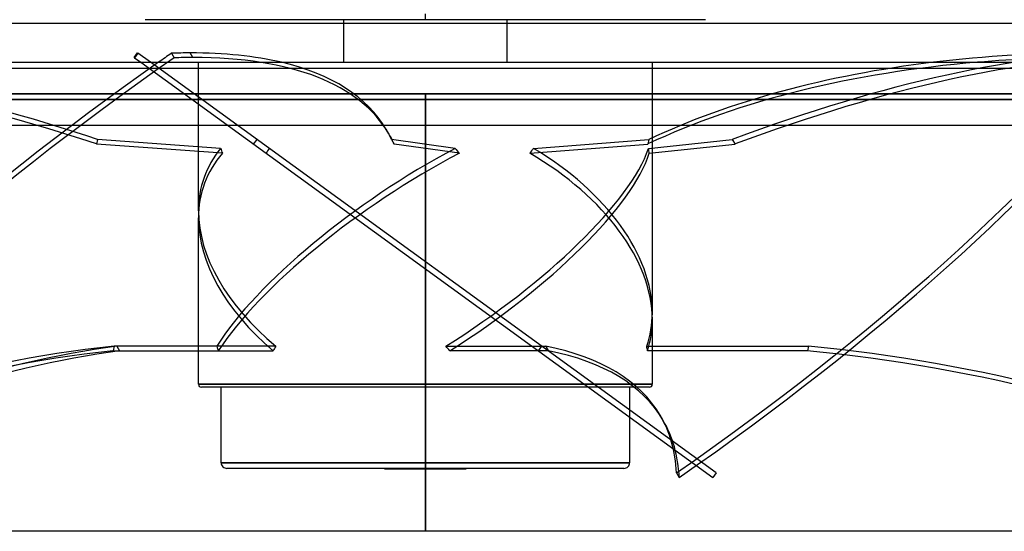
# Model space of a CAD drawing. Header units: millimetres. Extents: x -215 to 215, y -82 to 97.
# Tile 23 of 73: x -71 to 101, y -82 to 7. Entities that reach past the tile are written whole.
import ezdxf

# ---------------------------------------------------------------- set-up
doc = ezdxf.new("R2010")
doc.units = ezdxf.units.MM
doc.layers.add('MAIN-1', color=7, linetype='Continuous')
doc.layers.add('MAIN-2', color=7, linetype='Continuous')

msp = doc.modelspace()

# ---------------------------------------------------------------- linework, layer by layer
at = {"layer": 'MAIN-1'}
for p, q in [((-119.88, 6.82), (119.88, 6.82)), ((-14.27, 6.82), (-14.27, 0)), ((14.27, 0), (14.27, 6.82)), ((-195, 0), (195, 0)), ((-50.85, 0.83), (-50.26, 1.64)), ((-50.78, 0.77), (-50.85, 0.83)), ((-50.19, 1.58), (-50.78, 0.77)), ((-50.78, 0.77), (-49.71, 0)), ((-50.26, 1.64), (-50.19, 1.58)), ((-48.01, 0), (-50.19, 1.58)), ((-195, -11), (195, -11)), ((0, -11), (0, -82)), ((0, -82), (-159.5, -82)), ((159.5, -82), (0, -82))]:
    msp.add_line(p, q, dxfattribs=at)
for centre, major_axis, ratio, start_param, end_param in [((27.71, -35.1), (-174.08, -102.32), 0.345492, -1.353566, -1.339582), ((-148.94, -95.26), (-142.11, -83.53), 0.345492, -2.610203, -2.576986), ((-148.94, -95.26), (-142.11, -83.53), 0.345492, -2.794198, -2.610203), ((157.9, -95.26), (-160.84, 36.11), 0.559017, -1.188892, -1.004896), ((157.71, -96.06), (160.84, -36.11), 0.559017, 1.952701, 2.083405)]:
    msp.add_ellipse(centre, major_axis=major_axis, ratio=ratio, start_param=start_param, end_param=end_param, dxfattribs=at)
at = {"layer": 'MAIN-2'}
for p, q in [((0, 7.45), (-48.93, 7.45)), ((-14.27, 7.45), (-14.27, 6.82)), ((0, 7.45), (0, 8.45)), ((48.93, 7.45), (0, 7.45)), ((14.27, 6.82), (14.27, 7.45)), ((-44.33, 1.58), (-43.85, 0.77)), ((-40.58, 0.83), (-41.05, 1.64)), ((-39.62, -25.99), (-39.62, 0)), ((-194, -1), (194, -1)), ((-49.71, 0), (50.19, -72.58)), ((50.78, -71.77), (-48.01, 0)), ((39.62, 0), (39.62, -43.78)), ((0, -6.5), (-159.5, -6.5)), ((-159.5, -6.5), (0, -6.5)), ((0, -5.5), (-158.5, -5.5)), ((-158.5, -5.5), (0, -5.5)), ((0, -82), (0, -5.5)), ((0, -5.5), (0, -82)), ((0, -5.5), (158.5, -5.5)), ((158.5, -5.5), (0, -5.5)), ((0, -6.5), (0, -11)), ((0, -82), (0, -6.5)), ((0, -6.5), (159.5, -6.5)), ((159.5, -6.5), (0, -6.5)), ((-6.36, -12.53), (-6.83, -11.73)), ((-57.24, -13.48), (-57.43, -14.29)), ((-35.76, -15.06), (-57.24, -13.48)), ((-29.46, -13.48), (-30.05, -14.29)), ((5.19, -15.06), (-5.92, -13.48)), ((-5.92, -13.48), (-5.44, -14.29)), ((18.89, -15.06), (39.04, -13.48)), ((39.04, -13.48), (38.85, -14.29)), ((38.96, -15.06), (53.59, -13.48)), ((53.59, -13.48), (54.06, -14.29)), ((-35.43, -15.9), (-57.43, -14.29)), ((5.93, -15.9), (-5.44, -14.29)), ((18.23, -15.9), (38.85, -14.29)), ((39.09, -15.9), (54.06, -14.29)), ((-39.62, -56.3), (-39.62, -27.22)), ((39.62, -45.01), (39.62, -56.3)), ((-54.33, -49.63), (-54.51, -50.44)), ((-26.09, -49.63), (-54.33, -49.63)), ((-36.42, -49.63), (-53.87, -49.63)), ((-53.87, -49.63), (-53.4, -50.44)), ((3.58, -49.63), (21.03, -49.63)), ((20.3, -49.63), (19.71, -50.44)), ((20.3, -49.63), (20.3, -49.63)), ((21.03, -49.63), (21.51, -50.44)), ((38.64, -49.63), (66.87, -49.63)), ((66.87, -49.63), (66.69, -50.44)), ((-54.51, -50.44), (-26.6, -50.44)), ((-53.4, -50.44), (-36.15, -50.44)), ((21.51, -50.44), (4.26, -50.44)), ((19.71, -50.44), (19.71, -50.44)), ((66.69, -50.44), (38.78, -50.44)), ((0, -56.3), (-39.62, -56.3)), ((-39.62, -56.3), (0, -56.3)), ((39.62, -56.3), (0, -56.3)), ((0, -56.8), (0, -56.3)), ((0, -56.8), (0, -56.3)), ((0, -56.3), (39.62, -56.3)), ((0, -56.8), (-39.12, -56.8)), ((-35.66, -70), (-35.66, -56.8)), ((39.12, -56.8), (0, -56.8)), ((35.66, -56.8), (35.66, -70)), ((41.46, -62.52), (40.99, -61.71)), ((0, -70), (-35.66, -70)), ((-35.66, -70), (0, -70)), ((0, -71), (0, -70)), ((0, -71), (0, -70)), ((35.66, -70), (0, -70)), ((0, -70), (35.66, -70)), ((0, -71), (-34.66, -71)), ((-7.13, -71.1), (-7.13, -71)), ((-7.13, -71.1), (7.13, -71.1)), ((34.66, -71), (0, -71)), ((7.13, -71), (7.13, -71.1)), ((43.85, -71.77), (44.33, -72.58)), ((50.78, -71.77), (50.19, -72.58))]:
    msp.add_line(p, q, dxfattribs=at)
for centre, radius, start, end in [((-39.12, -56.3), 0.5, 179.9999, 270), ((39.12, -56.3), 0.5, 270, 0.0001), ((-34.66, -70), 1, 180, 270.0001), ((34.66, -70), 1, 269.9999, 0)]:
    msp.add_arc(centre, radius, start, end, dxfattribs=at)
for centre, major_axis, ratio, start_param, end_param in [((-106.72, -96.06), (160.84, -36.11), 0.559017, 1.386648, 1.952701), ((28.19, -35.9), (174.08, 102.32), 0.345492, 1.788027, 2.416345), ((-148.47, -96.06), (142.11, 83.53), 0.345492, 0.53139, 0.564607), ((-148.47, -96.06), (142.11, 83.53), 0.345492, 0.000106, 0.53139), ((-28.19, -35.1), (-174.08, -102.32), 0.345492, 1.788027, 2.416345), ((-27.71, -35.9), (174.08, 102.32), 0.345492, -1.353566, -0.725247), ((14.49, -95.26), (-142.11, -83.53), 0.345492, -2.610203, -2.04415), ((14.96, -96.06), (142.11, 83.53), 0.345492, 0.53139, 1.097443), ((27.71, -35.1), (-174.08, -102.32), 0.345492, -1.339582, -0.725247), ((-106.54, -95.26), (-160.84, 36.11), 0.559017, -1.754945, -1.372887), ((-148.94, -95.26), (-142.11, -83.53), 0.345492, -3.141486, -2.794198), ((157.71, -96.06), (160.84, -36.11), 0.559017, 2.083405, 2.518754), ((157.9, -95.26), (-160.84, 36.11), 0.559017, -1.004896, -0.622838), ((-148.94, -95.26), (-142.11, -83.53), 0.345492, 3.106929, 3.141699), ((-148.47, -96.06), (142.11, 83.53), 0.345492, -0.034664, 0.000106), ((0, -34.88), (38.41, -15.35), 0.634095, 2.9443, 3.389752), ((0, -34.88), (38.81, 26.23), 0.305615, 1.23577, 2.533176), ((0, 16.5), (12.48, 54.49), 0.69025, 2.336527, 2.35536), ((0, 16.5), (39.43, 55.09), 0.071462, 2.230888, 2.24972), ((0, -34.88), (38.81, 26.23), 0.305615, -1.684006, -0.3866), ((0, 16.5), (37.6, -54.49), 0.229289, -1.118752, -1.099919), ((0, 16.5), (26.55, 53.17), 0.553182, -1.929115, -1.910283), ((0, -34.88), (38.41, -15.35), 0.634095, 0.24816, 1.32193), ((0, 16.5), (33.94, -53.62), 0.381266, 0.706166, 0.724999), ((0, -36.12), (38.41, -15.35), 0.634095, 2.925468, 3.389752), ((0, -36.12), (38.81, 26.23), 0.305615, 1.216938, 2.515992), ((0, -36.12), (38.81, 26.23), 0.305615, -1.666822, -0.367767), ((0, -36.12), (38.41, -15.35), 0.634095, 0.24816, 1.340763), ((0, -34.88), (38.41, -15.35), 0.634095, -2.893433, -2.041479), ((0, -36.12), (38.41, -15.35), 0.634095, -2.893433, -2.058663), ((0, -34.88), (38.41, -15.35), 0.634095, 0.024524, 0.24816), ((0, -36.12), (38.41, -15.35), 0.634095, 0.041709, 0.24816), ((-144.65, -145.24), (-142.11, -83.53), 0.345492, -2.447579, -1.900047), ((11.72, -145.24), (-160.84, 36.11), 0.559017, -1.026268, -0.478736), ((0, -77.57), (36.11, -53.41), 0.305615, -2.312325, -2.29514), ((0, -77.57), (21.13, 52.87), 0.634095, 1.281161, 1.298346), ((0, -77.57), (36.11, -53.41), 0.305615, 1.887673, 1.904858), ((-101.12, -145.24), (-142.11, -83.53), 0.345492, 3.14159, 3.510358), ((0, -77.57), (21.13, 52.87), 0.634095, -0.802026, -0.784842), ((82.15, -145.24), (-160.84, 36.11), 0.559017, -1.899048, -1.351516), ((-144.18, -146.05), (-142.11, -83.53), 0.345492, -2.447579, -1.900047), ((11.54, -146.05), (-160.84, 36.11), 0.559017, -1.026268, -0.478736), ((-100.65, -146.05), (-142.11, -83.53), 0.345492, 3.14159, 3.510358), ((81.97, -146.05), (-160.84, 36.11), 0.559017, -1.899048, -1.351516), ((-101.12, -145.24), (-142.11, -83.53), 0.345492, 2.962826, 3.14159), ((-100.65, -146.05), (-142.11, -83.53), 0.345492, 2.962826, 3.14159)]:
    msp.add_ellipse(centre, major_axis=major_axis, ratio=ratio, start_param=start_param, end_param=end_param, dxfattribs=at)

doc.saveas('drawing.dxf')
